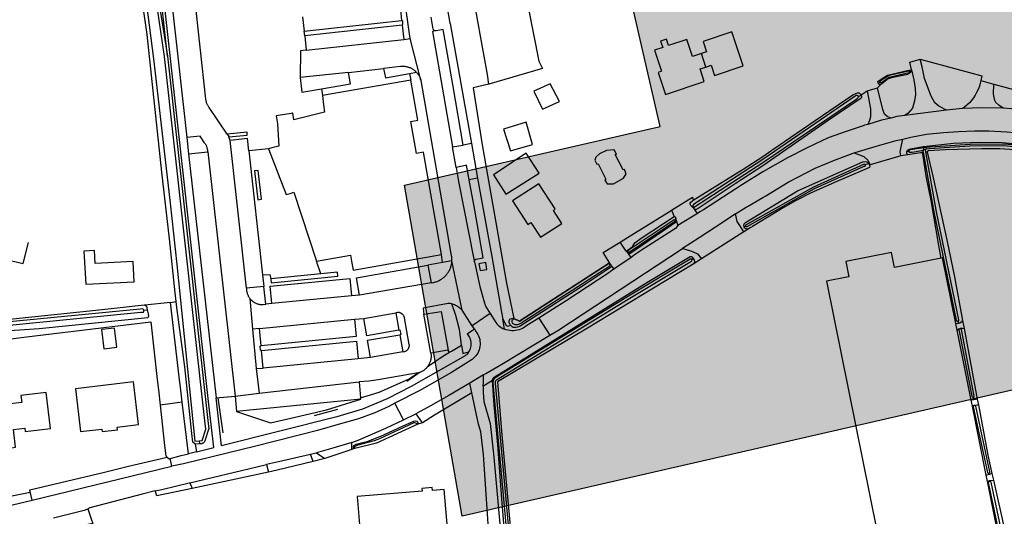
# Model space of a CAD drawing. Header units: metres. Extents: x 174423 to 175128, y 462196 to 462742.
# Tile 72 of 137: x 175056.37 to 175058.9, y 462723.08 to 462724.36. Entities that reach past the tile are written whole.
import ezdxf

# ---------------------------------------------------------------- set-up
doc = ezdxf.new("R2010")
doc.units = ezdxf.units.M
doc.layers.add('N-XX-AL-LIJN_0.20-G', color=7, linetype='Continuous', lineweight=25)

# ---------------------------------------------------------------- blocks, each defined once
blk = doc.blocks.new('Situatie')
at = {"lineweight": -3}
for p, q in [((1.2987, 10.7818), (1.3025, 10.7448)), ((1.3247, 10.6981), (1.3123, 10.7833)), ((1.0475, 10.754), (1.0515, 10.7172)), ((1.0515, 10.7172), (1.3025, 10.7448)), ((1.3036, 10.7327), (1.0528, 10.7051)), ((1.3036, 10.7327), (1.3078, 10.6956)), ((1.0528, 10.7051), (1.0515, 10.7172)), ((1.0528, 10.7051), (1.0568, 10.6683)), ((1.0568, 10.6683), (1.3078, 10.6956)), ((1.3078, 10.6956), (1.3247, 10.6981)), ((1.3521, 10.5908), (1.3247, 10.6981)), ((2.086, 10.6247), (2.0745, 10.6597)), ((1.1654, 10.611), (1.2559, 10.621)), ((1.3228, 10.608), (1.326, 10.5911)), ((2.614, 10.6138), (2.6104, 10.6131)), ((2.5346, 10.5854), (2.53, 10.582)), ((1.0959, 10.5686), (1.0983, 10.551)), ((2.4788, 10.5485), (2.4856, 10.5525)), ((2.4854, 10.5529), (2.4856, 10.5525)), ((2.7051, 10.5136), (2.5982, 10.4994)), ((0.8608, 10.4357), (0.8576, 10.4444)), ((0.9032, 10.0549), (0.8608, 10.4357)), ((1.4335, 10.4189), (1.4613, 10.4237)), ((1.4823, 10.4274), (1.4613, 10.4237)), ((0.7539, 10.4006), (0.8251, 9.7717)), ((0.9597, 10.4141), (0.9093, 10.4086)), ((0.9093, 10.4086), (0.9443, 10.0894)), ((1.4428, 10.3658), (1.4335, 10.4189)), ((2.6089, 10.4076), (2.6036, 10.4064)), ((2.641, 10.404), (2.6456, 10.4055)), ((2.642, 10.4097), (2.6471, 10.4113)), ((2.6468, 10.416), (2.6463, 10.4201)), ((2.6471, 10.4113), (2.6468, 10.416)), ((2.6544, 10.4136), (2.6471, 10.4113)), ((2.6526, 10.4058), (2.656, 10.4057)), ((2.505, 10.3762), (2.496, 10.3729)), ((2.505, 10.3762), (2.5068, 10.372)), ((1.4982, 10.3379), (1.4766, 10.3341)), ((1.9971, 10.2555), (2.0045, 10.2395)), ((2.0508, 10.264), (2.0525, 10.2653)), ((2.0088, 10.2318), (2.0061, 10.2299)), ((2.0102, 10.2261), (2.0074, 10.2376)), ((2.184, 10.1999), (2.0743, 10.13)), ((2.1883, 10.2146), (2.1842, 10.2125)), ((0.3275, 10.1183), (0.3415, 10.1727)), ((1.8814, 10.1505), (1.8875, 10.1423)), ((1.8857, 10.1483), (1.8839, 10.1471)), ((0.2641, 10.1329), (0.3275, 10.1183)), ((1.0941, 10.0916), (1.0831, 10.1245)), ((1.408, 10.1205), (1.405, 10.1412)), ((1.8931, 10.1341), (1.849, 10.1035)), ((2.0495, 10.1287), (2.053, 10.131)), ((1.0941, 10.0916), (0.9656, 10.0786)), ((0.9443, 10.0894), (0.9476, 10.0591)), ((1.3786, 10.0684), (1.1942, 10.0367)), ((0.7069, 10.0177), (0.722, 10.0204)), ((0.9116, 10.0281), (0.9186, 9.9489)), ((0.968, 10.0149), (0.9531, 10.0133)), ((1.1732, 10.0346), (0.968, 10.0149)), ((1.1942, 10.0367), (1.1732, 10.0346)), ((0.6384, 9.9979), (0.6475, 9.9992)), ((1.2047, 9.9768), (1.2878, 9.9912)), ((1.2878, 9.9912), (1.2954, 9.9466)), ((1.4843, 9.9578), (1.4581, 9.998)), ((1.5303, 9.9894), (1.4843, 9.9578)), ((0.9364, 9.9507), (1.1813, 9.9748)), ((1.1813, 9.9748), (1.2047, 9.9768)), ((1.3776, 9.8875), (1.36, 9.9874)), ((1.6561, 9.9776), (1.6841, 9.9334)), ((2.7346, 9.9698), (2.7361, 9.9638)), ((0.9364, 9.9507), (0.9186, 9.9489)), ((0.9186, 9.9489), (0.9282, 9.848)), ((0.9404, 9.9059), (0.9364, 9.9507)), ((1.4897, 9.9496), (1.4843, 9.9578)), ((2.7398, 9.9511), (2.7401, 9.9498)), ((1.2975, 9.9346), (1.3055, 9.8905)), ((0.9457, 9.8488), (0.9415, 9.8936)), ((1.3055, 9.8905), (1.2221, 9.8758)), ((1.4261, 9.8898), (1.4216, 9.8951)), ((1.1902, 9.8728), (0.9457, 9.8488)), ((1.2221, 9.8758), (1.1902, 9.8728)), ((0.9282, 9.848), (0.9457, 9.8488)), ((0.9282, 9.848), (0.9355, 9.7836)), ((1.3498, 9.8377), (1.3161, 9.8137)), ((0.9355, 9.7836), (1.1928, 9.8129)), ((1.5136, 9.8311), (1.4777, 9.8098)), ((1.4831, 9.7845), (1.4777, 9.8098)), ((0.8296, 9.7722), (0.8422, 9.6817)), ((1.197, 9.7681), (1.1966, 9.7721)), ((2.7737, 9.7737), (2.7752, 9.7666)), ((0.7375, 9.7607), (0.6804, 9.7527)), ((1.0784, 9.7262), (1.1382, 9.743)), ((1.3069, 9.7155), (1.2851, 9.7578)), ((2.7767, 9.7529), (2.777, 9.7516)), ((0.7811, 9.6615), (0.7817, 9.6532)), ((0.7709, 9.6521), (0.7741, 9.6327)), ((1.1745, 9.6392), (1.1048, 9.6153)), ((0.7741, 9.6327), (0.7533, 9.6276)), ((0.9546, 9.6002), (0.9597, 9.5806)), ((0.9597, 9.5806), (0.763, 9.5384)), ((2.8144, 9.5778), (2.8151, 9.5745)), ((2.816, 9.5586), (2.8165, 9.5559)), ((0.7567, 9.5532), (0.763, 9.5384))]:
    blk.add_line(p, q, dxfattribs=at)
for points in [[(0.6443, 10.7924), (0.6648, 10.6393), (0.7061, 10.2737), (0.7239, 10.1156), (0.7699, 9.6604), (0.7811, 9.6615), (0.789, 9.6623), (0.7984, 9.691), (0.796, 9.7124), (0.692, 10.6516), (0.6684, 10.8108)], [(0.6746, 10.8084), (0.6994, 10.6531), (0.8043, 9.7058), (0.8059, 9.6929), (0.8055, 9.6899), (0.7961, 9.6612), (0.7955, 9.6601), (0.7948, 9.659), (0.794, 9.658), (0.7931, 9.6571), (0.7922, 9.6562), (0.7911, 9.6555), (0.79, 9.6548), (0.7889, 9.6543), (0.7877, 9.6538), (0.7817, 9.6532)], [(2.4854, 10.5529), (2.5011, 10.5634), (2.5275, 10.5707), (2.5372, 10.5805), (2.5354, 10.5795), (2.5337, 10.5793), (2.5325, 10.5795), (2.5302, 10.5816), (2.53, 10.582), (2.5295, 10.5829), (2.5293, 10.5839), (2.5289, 10.5871), (2.5424, 10.5969), (2.5537, 10.6035), (2.5762, 10.6093), (2.6088, 10.6163), (2.6121, 10.6163), (2.6157, 10.6171), (2.6154, 10.6183), (2.6112, 10.6375), (2.6378, 10.6446), (2.7967, 10.6018), (2.7936, 10.5899), (2.8243, 10.5812), (2.8274, 10.5804), (2.9227, 10.555)], [(1.6276, 10.7832), (1.6554, 10.6396), (1.6648, 10.6208), (1.5266, 10.5801), (1.4867, 10.5714), (1.5101, 10.4239), (1.5728, 10.0678), (1.5913, 9.9764), (1.5935, 9.9759), (1.6061, 9.9696), (1.8156, 10.105), (1.8369, 10.1187), (1.8382, 10.1188), (1.8385, 10.119), (1.8211, 10.1463), (1.8649, 10.1735), (1.884, 10.1853), (1.9967, 10.2552), (1.9971, 10.2555), (2.0042, 10.2598), (2.0512, 10.289), (2.053, 10.2811), (2.1819, 10.3611), (2.2322, 10.394), (2.2554, 10.41), (2.3672, 10.487), (2.4643, 10.5528), (2.4721, 10.5562), (2.4763, 10.5578), (2.4804, 10.5578), (2.4831, 10.5558), (2.4854, 10.5529)], [(0.6994, 10.6531), (0.6821, 10.8093), (0.6748, 10.8993), (0.6667, 10.9815), (0.6558, 11.082), (0.6461, 11.1619), (0.6338, 11.2539), (0.6206, 11.3277), (0.6056, 11.3982), (0.5823, 11.4789), (0.5563, 11.5645)], [(1.3886, 10.718), (1.3876, 10.7184), (1.3866, 10.7189), (1.3858, 10.7195), (1.385, 10.7202), (1.3844, 10.7211), (1.3839, 10.722), (1.3785, 10.7532)], [(0.7741, 9.6327), (0.8188, 9.6435), (0.8064, 9.7552), (0.6896, 10.8101), (0.7098, 10.9259), (0.6496, 11.3354)], [(0.6674, 11.338), (0.7285, 10.9277), (0.709, 10.8055), (0.7492, 10.4429)], [(0.8532, 10.4514), (0.8068, 10.52), (0.8059, 10.5212), (0.8049, 10.5228), (0.804, 10.5243), (0.8031, 10.526), (0.8022, 10.5276), (0.8015, 10.5293), (0.8008, 10.5311), (0.8002, 10.5328), (0.7997, 10.5346), (0.7993, 10.5364), (0.7989, 10.5383), (0.7986, 10.5401), (0.7984, 10.5419), (0.7691, 10.8109)], [(1.4113, 10.8268), (1.427, 10.7374), (1.4271, 10.7366), (1.4823, 10.4274), (1.4982, 10.3379), (1.5242, 10.1925), (1.5344, 10.1361), (1.5596, 9.9927), (1.5628, 9.9749), (1.572, 9.9586), (1.5755, 9.9568), (1.5762, 9.9564), (1.5782, 9.9576), (1.5828, 9.9596), (1.5793, 9.9661), (1.579, 9.9703), (1.5798, 9.9728), (1.581, 9.9744), (1.583, 9.9759), (1.5859, 9.9766), (1.5891, 9.9769), (1.5913, 9.9764)], [(1.5266, 10.5801), (1.5237, 10.6052), (1.4818, 10.8386), (1.5746, 10.8686), (1.5718, 10.874)], [(0.7817, 9.6532), (0.7709, 9.6521), (0.7651, 9.6578), (0.762, 9.6799), (0.7446, 9.8519), (0.7239, 10.0052), (0.722, 10.0204), (0.7191, 10.0425), (0.7047, 10.1815), (0.6849, 10.3541), (0.6469, 10.7087), (0.6368, 10.7797)], [(1.3025, 10.7448), (1.3043, 10.7438), (1.3049, 10.7343), (1.3036, 10.7327)], [(1.3886, 10.718), (1.3817, 10.7161), (1.4335, 10.4189)], [(1.4613, 10.4237), (1.4347, 10.5794), (1.4095, 10.7213), (1.3917, 10.718), (1.3907, 10.7178), (1.3896, 10.7178), (1.3886, 10.718)], [(2.086, 10.6247), (2.0995, 10.6291), (2.1081, 10.6031), (2.1821, 10.6277), (2.1529, 10.7155), (2.0789, 10.6908), (2.0878, 10.6642), (2.0745, 10.6597)], [(2.0745, 10.6597), (2.0514, 10.6521), (2.0369, 10.6958), (1.9899, 10.6802), (1.9845, 10.6963), (1.9693, 10.6913), (1.9747, 10.6752), (1.9533, 10.668), (1.9715, 10.6136), (1.9629, 10.6107), (1.9818, 10.554), (2.0818, 10.5872), (2.071, 10.6197), (2.086, 10.6247)], [(1.0568, 10.6683), (1.0419, 10.6667), (1.0411, 10.5973)], [(1.2559, 10.621), (1.2606, 10.5971), (1.3228, 10.608), (1.3406, 10.6111), (1.3394, 10.6123), (1.338, 10.6137), (1.3365, 10.615), (1.335, 10.6162), (1.3334, 10.6174), (1.3318, 10.6185), (1.3301, 10.6195), (1.3284, 10.6205), (1.3266, 10.6214), (1.3249, 10.6222), (1.323, 10.6229), (1.3212, 10.6236), (1.3193, 10.6242), (1.3174, 10.6247), (1.3155, 10.6251), (1.3136, 10.6255), (1.3116, 10.6258), (1.3097, 10.626), (1.3077, 10.6261), (1.3057, 10.6262), (1.3038, 10.6261), (1.3018, 10.626), (1.2999, 10.6258), (1.2559, 10.621)], [(2.7936, 10.5899), (2.7923, 10.5825), (2.7908, 10.5765), (2.7904, 10.5752), (2.7874, 10.5665), (2.7831, 10.5589), (2.7793, 10.5523), (2.7751, 10.5452), (2.7694, 10.5376), (2.7645, 10.5323), (2.7578, 10.5265), (2.7516, 10.5216), (2.7465, 10.5176), (2.7051, 10.5136), (2.6859, 10.5235), (2.6753, 10.5321), (2.6656, 10.5498), (2.6491, 10.5952), (2.6424, 10.6248), (2.6378, 10.6446)], [(1.1654, 10.611), (1.0411, 10.5973), (1.0454, 10.5597), (1.0959, 10.5686), (1.1705, 10.5817), (1.1654, 10.611)], [(1.3406, 10.6111), (1.342, 10.6097), (1.3432, 10.6082), (1.3444, 10.6066), (1.3456, 10.605), (1.3466, 10.6034), (1.3476, 10.6017), (1.3486, 10.5999), (1.3494, 10.5982), (1.3502, 10.5964), (1.3509, 10.5945), (1.3516, 10.5927), (1.3521, 10.5908)], [(2.6157, 10.6171), (2.6212, 10.5918), (2.6245, 10.5695), (2.6258, 10.5542), (2.6228, 10.5372), (2.6176, 10.5189), (2.6068, 10.5058), (2.5982, 10.4994), (2.5775, 10.497), (2.5624, 10.4932), (2.5531, 10.497), (2.5462, 10.5029), (2.5417, 10.5152), (2.5275, 10.5707)], [(2.5346, 10.5854), (2.5353, 10.585), (2.5364, 10.5848), (2.5382, 10.5848), (2.5578, 10.5989), (2.6094, 10.611), (2.6102, 10.612), (2.6104, 10.6126), (2.6104, 10.6131), (2.6103, 10.6135), (2.6101, 10.6141), (2.6096, 10.6144), (2.6092, 10.6145), (2.6077, 10.614), (2.5575, 10.6025), (2.5351, 10.589), (2.5343, 10.5878), (2.5338, 10.5868), (2.534, 10.5858), (2.5346, 10.5854)], [(2.614, 10.6138), (2.614, 10.6137), (2.6131, 10.612), (2.6125, 10.6107), (2.6088, 10.6075), (2.6012, 10.605), (2.5669, 10.5974), (2.5554, 10.5939), (2.5389, 10.5815), (2.5372, 10.5805)], [(2.6121, 10.6163), (2.6135, 10.6154), (2.614, 10.6138)], [(1.0831, 10.1245), (1.1704, 10.1399), (1.1732, 10.1241), (1.1773, 10.101), (1.405, 10.1412), (1.3586, 10.405), (1.3409, 10.4018), (1.3264, 10.4846), (1.3441, 10.4878), (1.326, 10.5911), (1.0983, 10.551), (1.1014, 10.527), (1.1038, 10.5084), (1.0248, 10.4886), (1.0219, 10.5056), (1.0218, 10.506), (1.0176, 10.5053), (0.9792, 10.4986), (0.9826, 10.4781), (0.9859, 10.4203), (0.9684, 10.4161), (0.9597, 10.4141), (1.0049, 10.2962), (1.0151, 10.2991), (1.025, 10.3019), (1.0831, 10.1245)], [(1.4581, 9.998), (1.4319, 10.1248), (1.432, 10.127), (1.432, 10.1292), (1.4319, 10.1314), (1.4318, 10.1336), (1.4315, 10.1358), (1.4312, 10.1379), (1.431, 10.1389), (1.4294, 10.148), (1.3524, 10.5897), (1.3521, 10.5908)], [(1.7088, 10.5362), (1.6848, 10.5816), (1.6432, 10.5624), (1.665, 10.516), (1.7088, 10.5362)], [(2.9247, 10.5518), (2.9218, 10.5136), (2.9063, 10.5154), (2.9058, 10.5154), (2.8731, 10.5173), (2.8515, 10.5185), (2.8403, 10.5267), (2.8327, 10.5333), (2.8296, 10.5386), (2.8268, 10.5549), (2.8274, 10.5804)], [(2.4856, 10.5525), (2.4869, 10.5499), (2.4869, 10.5471), (2.4859, 10.5444), (2.3979, 10.4852), (2.2322, 10.3704), (2.1617, 10.3232), (2.0661, 10.2602), (2.0605, 10.2573), (2.058, 10.2573), (2.0568, 10.2581), (2.0556, 10.2589), (2.0508, 10.264)], [(2.0525, 10.2653), (2.0538, 10.264), (2.0558, 10.2636), (2.0592, 10.2656), (2.2322, 10.3784), (2.4743, 10.5431), (2.4777, 10.5459), (2.4789, 10.5479), (2.4788, 10.5485), (2.4788, 10.5492), (2.4773, 10.5504), (2.4751, 10.5511), (2.4727, 10.5509), (2.4702, 10.5492), (2.2322, 10.3865), (2.0543, 10.2705), (2.052, 10.2677), (2.052, 10.2659), (2.0525, 10.2653)], [(2.5011, 10.5634), (2.5094, 10.517), (2.5098, 10.506), (2.5094, 10.496), (2.5071, 10.4865), (2.5029, 10.4769), (2.4947, 10.4744), (2.4911, 10.4734), (2.4474, 10.4585), (2.4008, 10.442), (2.3471, 10.4165), (2.2959, 10.3905), (2.2326, 10.3545), (2.1798, 10.3215), (2.0794, 10.2565), (2.0704, 10.2515), (2.0639, 10.2475), (2.0568, 10.2581)], [(2.8515, 10.5185), (2.7968, 10.5191), (2.7465, 10.5176)], [(1.583, 10.4085), (1.6391, 10.425), (1.6228, 10.4825), (1.5645, 10.4645), (1.583, 10.4085)], [(2.5624, 10.4932), (2.5591, 10.4924), (2.5384, 10.4874), (2.5029, 10.4769)], [(0.8037, 10.4061), (0.8038, 10.4061), (0.8033, 10.4101), (0.8032, 10.4106), (0.8029, 10.4123), (0.8026, 10.414), (0.8021, 10.4157), (0.8016, 10.4173), (0.801, 10.4189), (0.8003, 10.4205), (0.7996, 10.422), (0.7988, 10.4235), (0.7979, 10.425), (0.7969, 10.4264), (0.7959, 10.4278), (0.7948, 10.4291), (0.7835, 10.4463), (0.7492, 10.4429), (0.7539, 10.4006), (0.8037, 10.4061)], [(0.8576, 10.4444), (0.9051, 10.4494), (0.9044, 10.4569), (0.8532, 10.4514)], [(0.8532, 10.4514), (0.8573, 10.4453), (0.8576, 10.4444)], [(2.5881, 10.3958), (2.5863, 10.4058), (2.5894, 10.4236), (2.593, 10.439), (2.6099, 10.4427), (2.6133, 10.4435), (2.654, 10.4514), (2.6974, 10.4555), (2.7371, 10.4586), (2.7775, 10.4606), (2.8141, 10.4604), (2.8611, 10.4576), (2.9003, 10.4543), (2.9558, 10.4495), (3.0495, 10.4328), (3.0984, 10.4231), (3.118, 10.4192), (3.1732, 10.4042), (3.4368, 10.3385), (3.586, 10.2991), (3.7525, 10.2534), (3.7617, 10.2274), (3.744, 10.2314), (3.7427, 10.2237)], [(0.9093, 10.4086), (0.9058, 10.4404), (0.8608, 10.4357)], [(2.4675, 10.4034), (2.4704, 10.4043), (2.5216, 10.4198), (2.5759, 10.4352), (2.593, 10.439)], [(2.6463, 10.4201), (2.7233, 10.4286), (2.7906, 10.4312), (2.8486, 10.43), (2.9249, 10.423), (2.9735, 10.4153), (2.9757, 10.4142), (2.9765, 10.4124), (2.9771, 10.4101)], [(2.6544, 10.4136), (2.6619, 10.4147), (2.7657, 10.4217), (2.8533, 10.4223), (2.921, 10.4159), (2.9697, 10.409), (2.9707, 10.4088), (2.9718, 10.4088), (2.9727, 10.4091), (2.9732, 10.4098), (2.9733, 10.4103), (2.9733, 10.4105), (2.9733, 10.4114), (2.9726, 10.4122), (2.9708, 10.4126), (2.9221, 10.4195), (2.8544, 10.4259), (2.7668, 10.4253), (2.663, 10.4183), (2.6468, 10.416)], [(0.8037, 10.4061), (0.8741, 9.7766), (0.9355, 9.7836)], [(1.571, 10.2971), (1.657, 10.3511), (1.6232, 10.4026), (1.539, 10.347), (1.571, 10.2971)], [(1.8526, 10.399), (1.8556, 10.4), (1.8494, 10.4115), (1.8301, 10.4098), (1.8121, 10.4008), (1.8028, 10.392), (1.8001, 10.3846), (1.8051, 10.374), (1.8081, 10.375), (1.8282, 10.3358), (1.8253, 10.3328), (1.8316, 10.3234), (1.8478, 10.3236), (1.8738, 10.3382), (1.8808, 10.3492), (1.8765, 10.3604), (1.8731, 10.3598), (1.8526, 10.399)], [(2.1625, 10.2459), (2.1899, 10.2635), (2.1931, 10.2655), (2.2322, 10.2882), (2.2405, 10.293), (2.2974, 10.3281), (2.3676, 10.3642), (2.4168, 10.3845), (2.4655, 10.4028), (2.4675, 10.4034), (2.4816, 10.3985), (2.493, 10.3939), (2.503, 10.3844), (2.5089, 10.3726)], [(2.692, 10.1319), (2.6855, 10.1649), (2.6664, 10.2803), (2.6531, 10.3434), (2.6446, 10.4008), (2.6422, 10.4035), (2.641, 10.404), (2.6408, 10.404), (2.6383, 10.4038), (2.6057, 10.3982), (2.5881, 10.3958), (2.5089, 10.3726), (2.5068, 10.372), (2.5073, 10.3705), (2.5082, 10.3676), (2.5079, 10.3671), (2.5071, 10.3659), (2.4232, 10.3299), (2.3568, 10.3008), (2.3163, 10.2794), (2.2848, 10.2619), (2.206, 10.2139), (2.1996, 10.2099), (2.184, 10.1999)], [(2.8946, 10.41), (2.8429, 10.4135), (2.7961, 10.4134), (2.7028, 10.4113), (2.659, 10.4084), (2.6568, 10.4073), (2.656, 10.4057), (2.6568, 10.4017), (2.6702, 10.3437), (2.7073, 10.175), (2.7259, 10.0837), (2.7469, 9.9711), (2.7508, 9.9506), (2.7847, 9.7689), (2.7876, 9.7536), (2.8116, 9.6245), (2.8225, 9.5765), (2.8263, 9.56), (2.8568, 9.4251)], [(2.6057, 10.3982), (2.6038, 10.4001), (2.6035, 10.4023), (2.6036, 10.4064)], [(2.6036, 10.4064), (2.6037, 10.4073), (2.6044, 10.4087), (2.6051, 10.4102), (2.608, 10.4123), (2.6128, 10.4141), (2.645, 10.42), (2.6463, 10.4201)], [(2.6468, 10.416), (2.6117, 10.4112), (2.6096, 10.4095), (2.6089, 10.4076), (2.6094, 10.4056), (2.6103, 10.4049), (2.6117, 10.4049), (2.6171, 10.4055), (2.642, 10.4097)], [(2.642, 10.4097), (2.6442, 10.4087), (2.6448, 10.4076), (2.6455, 10.4058), (2.6456, 10.4055), (2.6731, 10.2511), (2.7303, 9.9723), (2.7305, 9.9715), (2.731, 9.9707), (2.7319, 9.9701), (2.7333, 9.9697), (2.7343, 9.9698), (2.7346, 9.9698), (2.7359, 9.9701), (2.7365, 9.9705), (2.7372, 9.9715), (2.7372, 9.9728), (2.6801, 10.2516), (2.6526, 10.4058), (2.6525, 10.4064), (2.6517, 10.4102), (2.6521, 10.4118), (2.6544, 10.4136)], [(1.4766, 10.3341), (1.4695, 10.3721), (1.4668, 10.3707), (1.4428, 10.3658)], [(2.1842, 10.2125), (2.1835, 10.2166), (2.1847, 10.2204), (2.1877, 10.2238), (2.322, 10.3054), (2.4899, 10.38), (2.4962, 10.3814), (2.5005, 10.3803), (2.5034, 10.3784), (2.5049, 10.3765), (2.505, 10.3762)], [(2.496, 10.3729), (2.4952, 10.3735), (2.4941, 10.3739), (2.4915, 10.3732), (2.3634, 10.3154), (2.19, 10.2182), (2.1888, 10.2175), (2.188, 10.2166), (2.188, 10.2155), (2.1882, 10.2147), (2.1883, 10.2146), (2.1891, 10.2138), (2.1898, 10.2133), (2.1909, 10.2134), (2.1919, 10.214), (2.3654, 10.3112), (2.4935, 10.369), (2.4949, 10.3694), (2.4967, 10.3704), (2.4969, 10.3715), (2.4962, 10.3727), (2.496, 10.3729)], [(0.9332, 10.3582), (0.9236, 10.3573), (0.932, 10.2826), (0.9415, 10.2839), (0.9332, 10.3582)], [(1.4428, 10.3658), (1.4492, 10.3293), (1.4882, 10.1296), (1.4898, 10.1226)], [(1.4898, 10.1226), (1.4897, 10.1231), (1.4896, 10.1236), (1.4896, 10.1241), (1.4897, 10.1246), (1.4898, 10.125), (1.4899, 10.1255), (1.4901, 10.126), (1.4903, 10.1264), (1.4906, 10.1269), (1.4909, 10.1273), (1.4912, 10.1277), (1.4915, 10.128), (1.4919, 10.1283), (1.4923, 10.1286), (1.4928, 10.1289), (1.4932, 10.1291), (1.4937, 10.1292), (1.4942, 10.1294), (1.4947, 10.1294), (1.5128, 10.1325), (1.4912, 10.2554), (1.4766, 10.3341)], [(1.6934, 10.2549), (1.6974, 10.2589), (1.6554, 10.3235), (1.588, 10.2797), (1.6276, 10.2189), (1.6355, 10.224), (1.6603, 10.186), (1.7151, 10.2216), (1.6934, 10.2549)], [(2.0508, 10.264), (2.0469, 10.2681), (2.0458, 10.271), (2.0458, 10.2711), (2.0458, 10.2735), (2.0471, 10.276), (2.0514, 10.2802), (2.053, 10.2811)], [(2.0639, 10.2475), (2.0135, 10.2166), (2.0135, 10.2162), (2.0133, 10.2159)], [(2.184, 10.1999), (2.1734, 10.2159), (2.1666, 10.2269), (2.1625, 10.2459), (2.1326, 10.2268), (2.0683, 10.1846), (2.0257, 10.1566), (2.0473, 10.1505), (2.0641, 10.1429), (2.0743, 10.13)], [(1.8839, 10.1471), (1.8814, 10.1505), (1.8816, 10.1509), (1.8817, 10.1513), (1.8911, 10.1572), (1.8975, 10.1631), (1.9031, 10.1713), (1.9196, 10.1837), (2.0045, 10.2395), (2.0074, 10.2376), (2.0088, 10.2318)], [(2.0088, 10.2318), (2.0102, 10.2261), (2.0079, 10.224), (1.9713, 10.199), (1.8901, 10.1428), (1.8887, 10.1422), (1.8875, 10.1423), (1.8839, 10.1471)], [(1.8857, 10.1483), (1.8861, 10.1478), (1.887, 10.1473), (1.8881, 10.147), (1.8887, 10.1471), (2.0054, 10.2261), (2.0064, 10.2269), (2.0067, 10.228), (2.0065, 10.2291), (2.0061, 10.2299), (2.0059, 10.2302), (2.0053, 10.231), (2.0039, 10.2307), (1.8855, 10.1515), (1.8849, 10.1503), (1.8849, 10.1495), (1.8854, 10.1487), (1.8857, 10.1483)], [(2.0102, 10.2261), (2.0133, 10.2159), (2.0073, 10.2081), (1.9198, 10.1526), (1.9009, 10.1395), (1.8931, 10.1341), (1.8875, 10.1423)], [(2.1996, 10.2099), (2.1926, 10.2071), (2.1899, 10.2072), (2.1863, 10.2092), (2.1842, 10.2123), (2.1842, 10.2125)], [(1.8816, 10.1509), (1.8807, 10.1502), (1.8649, 10.1735)], [(0.4845, 10.1501), (0.4889, 10.0647), (0.6138, 10.071), (0.6112, 10.1234), (0.5131, 10.1184), (0.5114, 10.1515), (0.4845, 10.1501)], [(1.5127, 9.8023), (1.513, 9.8114), (1.5136, 9.8311), (1.5193, 9.8344), (1.5606, 9.859), (1.6841, 9.9334), (1.7048, 9.9458), (2.0257, 10.1566)], [(2.7692, 9.7662), (2.7331, 9.946), (2.7296, 9.9633), (2.6956, 10.1326), (2.692, 10.1319), (2.5715, 10.1077), (2.5636, 10.1469), (2.446, 10.1233), (2.4538, 10.0841), (2.4487, 10.0831), (2.3966, 10.0726), (2.5272, 9.4256), (2.5794, 9.4356), (2.6291, 9.1915), (2.6596, 9.039), (2.9053, 9.0881), (2.9041, 9.0943), (2.8417, 9.4048), (2.8388, 9.4194), (2.8119, 9.5532), (2.808, 9.5728), (2.7724, 9.7501), (2.7692, 9.7662)], [(1.408, 10.1205), (1.3702, 10.1137), (1.3786, 10.0684), (1.383, 10.0691), (1.3852, 10.0696), (1.3873, 10.0701), (1.3894, 10.0707), (1.3915, 10.0713), (1.3936, 10.0721), (1.3956, 10.0729), (1.3976, 10.0738), (1.3995, 10.0747), (1.4015, 10.0758), (1.4034, 10.0769), (1.4052, 10.0781), (1.407, 10.0793), (1.4088, 10.0806), (1.4105, 10.082), (1.4121, 10.0834), (1.4137, 10.0849), (1.4153, 10.0864), (1.4168, 10.088), (1.4182, 10.0897), (1.4196, 10.0914), (1.4209, 10.0932), (1.4221, 10.095), (1.4233, 10.0968), (1.4244, 10.0987), (1.4254, 10.1006), (1.4264, 10.1026), (1.4273, 10.1046), (1.4281, 10.1066), (1.4288, 10.1087), (1.4295, 10.1107), (1.4301, 10.1128), (1.4306, 10.115), (1.431, 10.1171), (1.4314, 10.1193), (1.4317, 10.1214), (1.4319, 10.1236), (1.4319, 10.1248), (1.408, 10.1205)], [(1.4898, 10.1226), (1.5037, 10.059), (1.5146, 10.019), (1.5175, 10.011), (1.5181, 10.0095), (1.5189, 10.008), (1.5197, 10.0065), (1.5303, 9.9894)], [(1.5189, 10.1208), (1.5012, 10.1177), (1.5043, 10.0999), (1.522, 10.1031), (1.5189, 10.1208)], [(1.5362, 9.8164), (1.5361, 9.8171), (1.5363, 9.8189), (1.5378, 9.8226), (1.5408, 9.8255), (1.7211, 9.9368), (1.934, 10.0693), (2.0455, 10.1363), (2.0477, 10.1365), (2.0501, 10.1353), (2.053, 10.131)], [(1.626, 8.9035), (1.5716, 9.5111), (1.5442, 9.8101), (1.544, 9.8131), (1.5441, 9.8145), (1.5451, 9.8169), (1.547, 9.8186), (1.8855, 10.0266), (2.0485, 10.1246), (2.0497, 10.1255), (2.0502, 10.1269), (2.0501, 10.1278), (2.0495, 10.1287), (2.0493, 10.129), (2.0484, 10.1298), (2.0472, 10.1301), (2.0453, 10.1294), (1.8823, 10.0314), (1.5437, 9.8234), (1.5413, 9.822), (1.5397, 9.82), (1.538, 9.8162), (1.5375, 9.8103), (1.565, 9.5113), (1.6193, 8.9037)], [(2.0743, 10.13), (2.0532, 10.1165), (1.9512, 10.0544), (1.7813, 9.9518), (1.5494, 9.8131), (1.5596, 9.6858), (1.5825, 9.4319), (1.6313, 8.903), (1.6317, 8.8971), (1.6303, 8.8935), (1.629, 8.8922), (2.231, 8.9143), (2.9429, 9.045)], [(1.8382, 10.1188), (1.8393, 10.117), (1.8431, 10.1117), (1.8429, 10.1097), (1.771, 10.0611), (1.6075, 9.9564), (1.6008, 9.954), (1.5967, 9.9533), (1.5935, 9.9532), (1.5893, 9.9536), (1.5869, 9.9547), (1.5835, 9.9584), (1.5828, 9.9596)], [(1.5935, 9.9759), (1.5871, 9.9724), (1.5859, 9.9702), (1.586, 9.9675), (1.5874, 9.9645), (1.5901, 9.9626), (1.5942, 9.9606), (1.5984, 9.9606), (1.602, 9.9613), (1.608, 9.9637), (1.7418, 10.0499), (1.8388, 10.1125), (1.8394, 10.1138), (1.8393, 10.115), (1.8369, 10.1187)], [(1.8369, 10.1187), (1.6061, 9.9696), (1.5935, 9.9759)], [(1.8382, 10.1188), (1.8393, 10.117), (1.8431, 10.1117)], [(2.053, 10.131), (2.0557, 10.1271), (2.0569, 10.123), (2.0557, 10.12), (2.0532, 10.1165)], [(0.9656, 10.0786), (0.9667, 10.0687), (1.1386, 10.0859), (1.1376, 10.0959), (1.0941, 10.0916)], [(1.1942, 10.0367), (1.1866, 10.0813), (1.3702, 10.1137)], [(1.8431, 10.1117), (1.849, 10.1035), (1.8399, 10.0973), (1.8361, 10.0946), (1.7264, 10.0221), (1.6561, 9.9776), (1.6251, 9.958), (1.6178, 9.9535), (1.6137, 9.9511), (1.6093, 9.9491), (1.6048, 9.9475), (1.6002, 9.9462), (1.5955, 9.9454), (1.5907, 9.945), (1.5859, 9.945), (1.5811, 9.9454), (1.5764, 9.9462), (1.5718, 9.9475), (1.5673, 9.9491), (1.5628, 9.9749)], [(0.9443, 10.0894), (0.9633, 10.0901), (0.9656, 10.0786)], [(0.968, 10.0149), (0.9641, 10.0595), (1.1691, 10.0796), (1.1732, 10.0346)], [(0.9531, 10.0133), (0.9476, 10.0591), (0.9032, 10.0549), (0.9031, 10.0531), (0.9031, 10.0513), (0.9032, 10.0495), (0.9034, 10.0478), (0.9037, 10.046), (0.9041, 10.0442), (0.9045, 10.0425), (0.905, 10.0407), (0.9056, 10.039), (0.9062, 10.0374), (0.9069, 10.0357), (0.9077, 10.0341), (0.9086, 10.0325), (0.9096, 10.031), (0.9106, 10.0295), (0.9116, 10.0281), (0.9128, 10.0267), (0.914, 10.0253), (0.9152, 10.024), (0.9165, 10.0228), (0.9179, 10.0216), (0.9193, 10.0205), (0.9208, 10.0195), (0.9223, 10.0185), (0.9238, 10.0176), (0.9254, 10.0167), (0.9271, 10.016), (0.9287, 10.0153), (0.9304, 10.0146), (0.9321, 10.0141), (0.9339, 10.0136), (0.9356, 10.0132), (0.9374, 10.0129), (0.9392, 10.0127), (0.941, 10.0125), (0.9428, 10.0124), (0.9446, 10.0124), (0.9461, 10.0125), (0.9531, 10.0133)], [(0.7375, 9.7607), (0.7328, 9.7998), (0.7298, 9.8255), (0.7297, 9.8259), (0.7069, 10.0177), (0.6413, 10.0106), (0.6428, 10.0098), (0.6453, 10.008), (0.6475, 9.9992), (0.6502, 9.9881), (0.6504, 9.9822), (0.6487, 9.9781), (0.3694, 9.9499), (0.1657, 9.9361), (0.1582, 9.9376), (0.1543, 9.9398), (0.1541, 9.94), (0.157, 9.9059), (0.33, 9.9282), (0.6565, 9.9682), (0.673, 9.8196), (0.676, 9.7928), (0.6804, 9.7527)], [(1.4261, 9.8898), (1.4307, 9.8925), (1.4567, 9.9081), (1.4566, 9.909), (1.4511, 9.9478), (1.4422, 9.9841), (1.4316, 10.0139), (1.4305, 10.0141), (1.4277, 10.0147), (1.4224, 10.0148), (1.358, 10.0033), (1.36, 9.9874), (1.4042, 9.9946), (1.4219, 9.8952), (1.4216, 9.8951)], [(0.1489, 9.949), (0.1489, 9.9509), (0.1495, 9.9558), (0.1538, 9.9595), (0.1573, 9.9615), (0.2431, 9.9692), (0.5312, 9.9995), (0.6398, 10.0113), (0.6413, 10.0106)], [(0.6384, 9.9979), (0.638, 9.9997), (0.6362, 10.0014), (0.629, 10.0006), (0.1765, 9.9566), (0.1728, 9.9558), (0.1709, 9.9542), (0.1696, 9.9523), (0.1696, 9.9504), (0.1702, 9.9489), (0.1724, 9.9478), (0.1757, 9.9478), (0.1785, 9.9484), (0.631, 9.9924), (0.6343, 9.9929), (0.6376, 9.9932), (0.6387, 9.9944), (0.6387, 9.9969), (0.6384, 9.9979)], [(1.3055, 9.8905), (1.31, 9.8915), (1.3106, 9.8916), (1.3117, 9.892), (1.3127, 9.8925), (1.3138, 9.893), (1.3148, 9.8936), (1.3157, 9.8943), (1.3166, 9.895), (1.3175, 9.8958), (1.3182, 9.8967), (1.319, 9.8976), (1.3196, 9.8985), (1.3202, 9.8995), (1.3208, 9.9005), (1.3212, 9.9016), (1.3216, 9.9027), (1.3219, 9.9038), (1.3221, 9.905), (1.3223, 9.9061), (1.3223, 9.9073), (1.3223, 9.9084), (1.3222, 9.9096), (1.31, 9.9785), (1.3098, 9.9794), (1.3094, 9.9805), (1.309, 9.9816), (1.3085, 9.9826), (1.3079, 9.9837), (1.3072, 9.9846), (1.3065, 9.9856), (1.3057, 9.9865), (1.3049, 9.9873), (1.304, 9.988), (1.303, 9.9888), (1.302, 9.9894), (1.301, 9.99), (1.2999, 9.9905), (1.2988, 9.9909), (1.2977, 9.9912), (1.2966, 9.9915), (1.2954, 9.9917), (1.2942, 9.9918), (1.293, 9.9918), (1.2919, 9.9918), (1.2878, 9.9912)], [(1.4581, 9.998), (1.4578, 9.9984), (1.4558, 10.0004), (1.4536, 10.0024), (1.4514, 10.0042), (1.449, 10.006), (1.4466, 10.0076), (1.4441, 10.009), (1.4415, 10.0103), (1.4388, 10.0115), (1.4361, 10.0125), (1.4334, 10.0134), (1.4316, 10.0139)], [(1.5303, 9.9894), (1.5448, 9.9662), (1.5479, 9.9625), (1.5513, 9.9592), (1.5549, 9.9562), (1.5588, 9.9535), (1.563, 9.9511), (1.5673, 9.9491)], [(1.1813, 9.9748), (1.1853, 9.9298), (0.9404, 9.9059)], [(1.2954, 9.9466), (1.2125, 9.932), (1.2047, 9.9768)], [(2.7469, 9.9711), (2.7436, 9.9668), (2.7399, 9.9647), (2.7361, 9.9638), (2.7327, 9.963), (2.7296, 9.9633)], [(0.569, 9.9022), (0.5631, 9.9519), (0.5297, 9.9481), (0.5353, 9.8984), (0.569, 9.9022)], [(1.4897, 9.9496), (1.4938, 9.9432), (1.4965, 9.9395), (1.4988, 9.9355), (1.5007, 9.9314), (1.5023, 9.9271), (1.5034, 9.9227), (1.5042, 9.9182), (1.5046, 9.9137), (1.5045, 9.9091), (1.5041, 9.9046), (1.5033, 9.9001), (1.502, 9.8957), (1.5004, 9.8915), (1.4984, 9.8874), (1.496, 9.8835), (1.4933, 9.8798), (1.4903, 9.8764), (1.487, 9.8733), (1.4861, 9.8725), (1.4852, 9.8717), (1.4842, 9.871), (1.4308, 9.8374), (1.348, 9.7902), (1.2851, 9.7578)], [(1.2954, 9.9466), (1.2977, 9.9471), (1.3002, 9.9355), (1.2975, 9.9346)], [(1.4737, 9.8877), (1.4756, 9.8905), (1.4773, 9.8934), (1.4787, 9.8964), (1.4799, 9.8995), (1.4808, 9.9028), (1.4814, 9.9061), (1.4816, 9.9094), (1.4816, 9.9128), (1.4813, 9.9161), (1.4807, 9.9194), (1.4799, 9.9227), (1.4787, 9.9258), (1.4773, 9.9289), (1.4756, 9.9318), (1.4736, 9.9345), (1.4715, 9.9371), (1.4897, 9.9496)], [(2.7331, 9.946), (2.7334, 9.9471), (2.7369, 9.95), (2.7398, 9.9511), (2.7414, 9.9518), (2.7466, 9.9515), (2.7508, 9.9506)], [(2.7401, 9.9498), (2.7384, 9.9493), (2.7378, 9.949), (2.7375, 9.9483), (2.7704, 9.7762), (2.7718, 9.7745), (2.7729, 9.7737), (2.7737, 9.7737), (2.7744, 9.7736), (2.7763, 9.7737), (2.7768, 9.7749), (2.7768, 9.7761), (2.7439, 9.9482), (2.7432, 9.9494), (2.7419, 9.9498), (2.7403, 9.9499), (2.7401, 9.9498)], [(0.9415, 9.8936), (1.1863, 9.9179), (1.1902, 9.8728)], [(1.2221, 9.8758), (1.2147, 9.9202), (1.2975, 9.9346)], [(1.4567, 9.9081), (1.4598, 9.8863), (1.4723, 9.8898), (1.4737, 9.8877), (1.4713, 9.8849), (1.4686, 9.8823), (1.4657, 9.88), (1.327, 9.8008), (1.2656, 9.769), (1.2015, 9.7429), (1.1353, 9.7229), (0.8388, 9.6484), (0.8251, 9.7717), (0.8741, 9.7766), (0.8774, 9.7364)], [(0.9415, 9.8936), (0.9387, 9.8947), (0.9382, 9.9052), (0.9404, 9.9059)], [(1.4216, 9.8951), (1.3776, 9.8875), (1.3779, 9.8856), (1.3781, 9.8837), (1.3782, 9.8818), (1.3783, 9.8799), (1.3783, 9.878), (1.3781, 9.8761), (1.378, 9.8742), (1.3777, 9.8723), (1.3773, 9.8704), (1.3769, 9.8686), (1.3764, 9.8668), (1.3758, 9.865), (1.3752, 9.8632), (1.3744, 9.8614), (1.3736, 9.8597), (1.3727, 9.858), (1.3718, 9.8564), (1.3708, 9.8548), (1.3697, 9.8532), (1.3685, 9.8517), (1.3684, 9.8515), (1.4082, 9.8791), (1.4261, 9.8898)], [(1.3447, 9.836), (1.3452, 9.8362), (1.347, 9.8367), (1.3488, 9.8373), (1.3505, 9.838), (1.3523, 9.8388), (1.354, 9.8397), (1.3557, 9.8406), (1.3573, 9.8416), (1.3589, 9.8426), (1.3604, 9.8437), (1.3619, 9.8449), (1.3633, 9.8461), (1.3647, 9.8474), (1.3661, 9.8488), (1.3673, 9.8502), (1.3684, 9.8515)], [(0.5701, 9.6963), (0.6248, 9.7029), (0.6116, 9.813), (0.4627, 9.7952), (0.4759, 9.6851), (0.5307, 9.6916), (0.5315, 9.6849), (0.5709, 9.6896), (0.5701, 9.6963)], [(1.1928, 9.8129), (1.1966, 9.7721), (1.2134, 9.7773), (1.2445, 9.7863), (1.3203, 9.8199), (1.3447, 9.836), (1.242, 9.8183), (1.2181, 9.8151), (1.1928, 9.8129)], [(1.5759, 9.3212), (1.5604, 9.512), (1.5505, 9.6507), (1.5409, 9.7541), (1.5362, 9.8164), (1.5185, 9.8058), (1.5127, 9.8023), (1.5122, 9.7858), (1.5143, 9.7623), (1.5303, 9.7058), (1.5388, 9.6278), (1.5616, 9.3812)], [(1.4777, 9.8098), (1.4238, 9.7778), (1.3705, 9.7482), (1.339, 9.7306)], [(0.3332, 9.6854), (0.3986, 9.6933), (0.3874, 9.7856), (0.3219, 9.7777), (0.3241, 9.7598), (0.2946, 9.7563), (0.2928, 9.7711), (0.2104, 9.7611), (0.2111, 9.7556), (0.2035, 9.7546), (0.207, 9.7262), (0.2156, 9.7189), (0.2261, 9.6341), (0.2625, 9.6386), (0.2711, 9.6319), (0.2917, 9.6344), (0.2986, 9.6431), (0.3084, 9.6444), (0.303, 9.69), (0.3322, 9.6938), (0.3332, 9.6854)], [(1.197, 9.7681), (0.8774, 9.7364), (0.9645, 9.7077), (1.0285, 9.7223), (1.1089, 9.7406), (1.197, 9.7681)], [(1.4831, 9.7845), (1.3873, 9.7269), (1.3558, 9.7079), (1.3558, 9.7079)], [(1.6191, 8.5098), (1.6092, 8.5301), (1.6008, 8.5922), (1.5933, 8.705), (1.574, 8.8816), (1.5575, 9.1165), (1.53, 9.384), (1.5135, 9.6256), (1.5064, 9.6839), (1.5004, 9.7041), (1.4831, 9.7845)], [(2.7847, 9.7689), (2.7757, 9.7667), (2.7752, 9.7666), (2.7703, 9.7658), (2.7692, 9.7662)], [(0.6804, 9.7527), (0.6919, 9.6492), (0.6952, 9.6222), (0.6987, 9.6193), (0.704, 9.6149), (0.7348, 9.6231), (0.7533, 9.6276), (0.7375, 9.7607)], [(1.2851, 9.7578), (1.2691, 9.7495), (1.2332, 9.7335), (1.1912, 9.7176), (1.1451, 9.705), (1.0858, 9.6875), (0.927, 9.6471), (0.7412, 9.602), (0.7368, 9.601), (0.711, 9.5957)], [(2.7724, 9.7501), (2.7725, 9.7504), (2.7745, 9.752), (2.7767, 9.7529), (2.7776, 9.7532), (2.7841, 9.7535), (2.7876, 9.7536)], [(2.8144, 9.5778), (2.8149, 9.5779), (2.8158, 9.5782), (2.8165, 9.5788), (2.8171, 9.5799), (2.8174, 9.5809), (2.7809, 9.7502), (2.7803, 9.7514), (2.7789, 9.7518), (2.7779, 9.7518), (2.777, 9.7516), (2.7762, 9.7514), (2.775, 9.7506), (2.7742, 9.7491), (2.8107, 9.5799), (2.811, 9.5791), (2.8115, 9.578), (2.8126, 9.5778), (2.8135, 9.5777), (2.8144, 9.5778)], [(1.1789, 9.6403), (1.1745, 9.6392), (1.1739, 9.6572), (1.1905, 9.6625), (1.2481, 9.6876), (1.2633, 9.6948), (1.3069, 9.7155), (1.339, 9.7306), (1.354, 9.7104), (1.3558, 9.7079), (1.3439, 9.7044)], [(1.1789, 9.6403), (1.1782, 9.6443), (1.1782, 9.6469), (1.1797, 9.6495), (1.1854, 9.6523), (1.1925, 9.654), (1.2164, 9.6605), (1.2565, 9.6764), (1.3066, 9.7002), (1.3342, 9.7122), (1.3369, 9.7129), (1.3414, 9.7118), (1.3439, 9.7084), (1.3449, 9.7061), (1.3446, 9.7054), (1.3439, 9.7044)], [(1.1789, 9.6403), (1.1827, 9.6467), (1.1841, 9.6484), (1.187, 9.6496), (1.2325, 9.6617), (1.2462, 9.6668), (1.3348, 9.7085), (1.336, 9.7086), (1.3383, 9.7075), (1.3439, 9.7044), (1.2379, 9.6551), (1.1789, 9.6403)], [(1.3439, 9.7044), (1.2379, 9.6551), (1.1789, 9.6403)], [(1.1739, 9.6572), (1.1256, 9.6418), (1.0835, 9.6305)], [(0.3463, 9.5288), (0.3449, 9.5344), (0.5371, 9.5805), (0.5549, 9.5847), (0.5993, 9.5954), (0.5994, 9.5954), (0.6987, 9.6193)], [(0.711, 9.5957), (0.7069, 9.6125), (0.704, 9.6149)], [(1.0679, 9.6264), (1.0674, 9.6263), (0.985, 9.6072), (0.9546, 9.6002)], [(1.1048, 9.6153), (1.0744, 9.6079), (1.0679, 9.6264), (1.0714, 9.6272), (1.0835, 9.6305), (1.1048, 9.6153)], [(0.3514, 9.5079), (0.5769, 9.5634), (0.711, 9.5957)], [(0.7567, 9.5532), (0.9296, 9.5944), (0.9546, 9.6002)], [(1.0744, 9.6079), (0.9822, 9.5854), (0.9597, 9.5806)], [(2.8225, 9.5765), (2.8151, 9.5745), (2.8093, 9.5729), (2.808, 9.5728)], [(2.8119, 9.5532), (2.8121, 9.5548), (2.8132, 9.557), (2.8143, 9.5579), (2.816, 9.5586), (2.817, 9.559), (2.8263, 9.56)], [(0.6677, 9.532), (0.6846, 9.536), (0.7557, 9.5529), (0.7567, 9.5532)], [(0.763, 9.5384), (0.6724, 9.519), (0.6677, 9.532)], [(1.1714, 8.786), (1.1849, 8.6249), (1.3483, 8.6386), (1.3301, 8.8569), (1.488, 8.8701), (1.4739, 9.0393), (1.3942, 9.0327), (1.3735, 9.2813), (1.3778, 9.2817), (1.4332, 9.2863), (1.4124, 9.536), (1.3816, 9.5335), (1.381, 9.5404), (1.3549, 9.5383), (1.3555, 9.5313), (1.1879, 9.5173), (1.2085, 9.2705), (1.2278, 9.0391), (1.1562, 9.0331), (1.1558, 9.0381), (0.9546, 9.0213), (0.9709, 8.8268), (1.1666, 8.8432), (1.1671, 8.838)], [(2.8165, 9.5559), (2.8158, 9.5558), (2.8137, 9.5551), (2.813, 9.5535), (2.8403, 9.4239), (2.8408, 9.4227), (2.8418, 9.4221), (2.843, 9.422), (2.8442, 9.4221), (2.8447, 9.4221), (2.8454, 9.4222), (2.8467, 9.4228), (2.8476, 9.4241), (2.8481, 9.425), (2.8208, 9.5546), (2.8198, 9.5556), (2.8187, 9.5559), (2.8174, 9.5559), (2.8165, 9.5559)], [(-0.1396, 9.447), (0.0815, 9.4757), (0.3463, 9.5288)], [(0.0066, 9.4383), (0.054, 9.445), (0.1188, 9.4555), (0.1804, 9.468), (0.3514, 9.5079)], [(0.3514, 9.5079), (0.3479, 9.5224), (0.3463, 9.5288)], [(0.6677, 9.532), (0.6341, 9.524), (0.4994, 9.4888), (0.4941, 9.4861)], [(0.4058, 9.4628), (0.4888, 9.4835), (0.4941, 9.4861)], [(0.4941, 9.4861), (0.4978, 9.4756), (0.5032, 9.4601), (0.5069, 9.4481), (0.4437, 9.4354), (0.4199, 9.4306), (0.4149, 9.4297)]]:
    blk.add_lwpolyline(points, dxfattribs=at)

msp = doc.modelspace()

# ---------------------------------------------------------------- hatches: boundary and pattern name
at = {"layer": 'N-XX-AL-LIJN_0.20-G'}
h = msp.add_hatch(color=253, dxfattribs=at)
h.dxf.hatch_style = 1
h.paths.add_polyline_path([(175057.1713, 462727.7587), (175061.8554, 462728.8333), (175062.8924, 462724.3137), (175057.5057, 462723.0778), (175057.3568, 462723.9313), (175058.0148, 462724.0823)])

# ---------------------------------------------------------------- linework, layer by layer
msp.add_lwpolyline([(175057.1713, 462727.7587), (175061.8554, 462728.8333), (175062.8924, 462724.3137), (175057.5057, 462723.0778), (175057.3568, 462723.9313), (175058.0148, 462724.0823)], close=True, dxfattribs=at)

# ---------------------------------------------------------------- block references
msp.add_blockref('Situatie', (175056.047, 462713.6112), dxfattribs=at)

doc.saveas('drawing.dxf')
